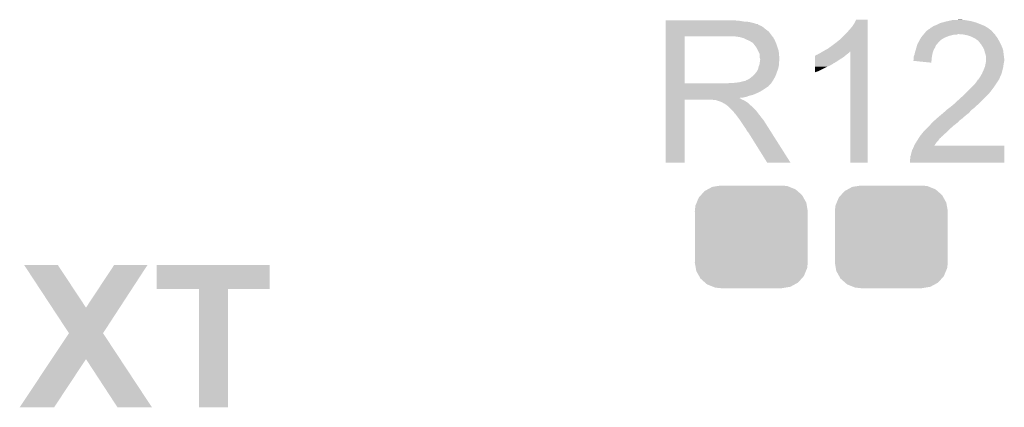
# Model space of a CAD drawing. Extents: x -4.5 to 27.4, y -3.9 to 53.4.
# Tile 31 of 47: x 3.4 to 10.1, y 30 to 32.7. Entities that reach past the tile are written whole.
import ezdxf

# ---------------------------------------------------------------- set-up
doc = ezdxf.new("R2010")
doc.units = 0
doc.layers.get('0').update_dxf_attribs({"linetype": 'CONTINUOUS'})
doc.layers.add('CAN_LIN_SBC_CLICK_V101_GTO', color=14, linetype='CONTINUOUS')
doc.layers.add('CAN_LIN_SBC_CLICK_V101_GTS', color=12, linetype='CONTINUOUS')

# ---------------------------------------------------------------- blocks, each defined once
blk = doc.blocks.new('CUSTOM_75')
for points in [[(-0.298526, 0.325596), (-0.268438, 0.342124), (0.30335, 0.325596), (0.2622, 0.342124)], [(-0.268438, 0.342124), (-0.233628, 0.347838), (0.2622, 0.342124), (0.247972, 0.347838)], [(-0.233628, 0.347838), (-0.20955, 0.35179), (0.247972, 0.347838), (0.20955, 0.35179)], [(-0.360486, 0.26887), (-0.34504, 0.286174), (0.357822, 0.26887), (0.348152, 0.286174)], [(-0.34504, 0.286174), (-0.320744, 0.31339), (0.348152, 0.286174), (0.317222, 0.31339)], [(-0.320744, 0.31339), (-0.298526, 0.325596), (0.317222, 0.31339), (0.30335, 0.325596)], [(-0.38735, 0.17526), (-0.383124, 0.213652), (0.38735, 0.17526), (0.380766, 0.213652)], [(-0.383124, 0.213652), (-0.37475, 0.234078), (0.380766, 0.213652), (0.377262, 0.234078)], [(-0.37475, 0.234078), (-0.360486, 0.26887), (0.377262, 0.234078), (0.357822, 0.26887)], [(-0.38608, 0.154124), (-0.38735, 0.17526), (0.38608, 0.154124), (0.38735, 0.17526)], [(-0.38608, -0.154124), (-0.38608, 0.154124), (0.38608, -0.154124), (0.38608, 0.154124)], [(-0.38735, -0.17526), (-0.38608, -0.154124), (0.38735, -0.17526), (0.38608, -0.154124)], [(-0.380764, -0.213652), (-0.38735, -0.17526), (0.383124, -0.213652), (0.38735, -0.17526)], [(-0.377262, -0.234078), (-0.380764, -0.213652), (0.374748, -0.234078), (0.383124, -0.213652)], [(-0.35782, -0.26887), (-0.377262, -0.234078), (0.360486, -0.26887), (0.374748, -0.234078)], [(-0.348152, -0.286174), (-0.35782, -0.26887), (0.345038, -0.286174), (0.360486, -0.26887)], [(-0.31722, -0.31339), (-0.348152, -0.286174), (0.320744, -0.31339), (0.345038, -0.286174)], [(-0.30335, -0.325596), (-0.31722, -0.31339), (0.298524, -0.325596), (0.320744, -0.31339)], [(-0.262198, -0.342124), (-0.30335, -0.325596), (0.268438, -0.342124), (0.298524, -0.325596)], [(-0.247972, -0.347838), (-0.262198, -0.342124), (0.233626, -0.347838), (0.268438, -0.342124)], [(-0.20955, -0.35179), (-0.247972, -0.347838), (0.20955, -0.35179), (0.233626, -0.347838)]]:
    blk.add_solid(points)

msp = doc.modelspace()

# ---------------------------------------------------------------- linework, layer by layer
at = {"layer": 'CAN_LIN_SBC_CLICK_V101_GTO'}
for points in [[(9.11606, 32.654242), (9.128762, 32.679618), (9.207498, 32.654242), (9.2075, 32.679618)], [(9.128762, 32.679618), (9.128774, 32.67964), (9.2075, 32.679618), (9.128774, 32.67964)], [(9.754868, 32.66948), (9.789162, 32.6771), (9.918702, 32.66948), (9.872982, 32.6771)], [(9.81202, 32.6771), (9.837418, 32.67964), (9.862822, 32.6771), (9.852662, 32.67964)], [(7.82322, 32.67202), (7.823222, 32.67456), (8.32866, 32.67202), (8.30072, 32.67456)], [(7.82322, 32.66694), (7.82322, 32.67202), (8.359138, 32.66694), (8.32866, 32.67202)], [(7.82322, 32.6644), (7.82322, 32.66694), (8.3947, 32.6644), (8.359138, 32.66694)], [(7.82322, 32.65678), (7.82322, 32.6644), (8.425178, 32.65678), (8.3947, 32.6644)], [(7.82322, 32.6517), (7.82322, 32.65678), (8.440422, 32.6517), (8.425178, 32.65678)], [(7.82322, 32.64916), (7.82322, 32.6517), (8.453122, 32.64916), (8.440422, 32.6517)], [(7.82322, 32.649138), (7.82322, 32.64916), (8.45566, 32.649138), (8.453122, 32.64916)], [(7.82322, 32.646614), (7.82322, 32.649138), (8.455674, 32.646614), (8.45566, 32.649138)], [(7.82322, 32.64154), (7.82322, 32.646614), (8.46582, 32.64154), (8.455674, 32.646614)], [(7.82322, 32.636458), (7.82322, 32.64154), (8.478522, 32.636458), (8.46582, 32.64154)], [(7.82322, 32.6263), (7.82322, 32.636458), (8.49376, 32.6263), (8.478522, 32.636458)], [(7.82322, 32.6136), (7.82322, 32.6263), (8.509, 32.6136), (8.49376, 32.6263)], [(7.82322, 32.598358), (7.82322, 32.6136), (8.529322, 32.598358), (8.509, 32.6136)], [(9.06526, 32.59074), (9.10082, 32.63138), (9.207498, 32.59074), (9.207498, 32.63138)], [(9.10082, 32.63138), (9.11606, 32.654242), (9.207498, 32.63138), (9.207498, 32.654242)], [(9.616446, 32.605986), (9.624064, 32.6136), (10.054832, 32.605986), (10.0457, 32.6136)], [(9.624064, 32.6136), (9.631682, 32.616144), (10.0457, 32.6136), (10.04214, 32.616144)], [(9.631682, 32.616144), (9.639304, 32.623762), (10.04214, 32.616144), (10.031476, 32.623762)], [(9.639304, 32.623762), (9.644378, 32.6263), (10.031476, 32.623762), (10.027922, 32.6263)], [(9.644378, 32.6263), (9.64946, 32.628842), (10.027922, 32.6263), (10.023474, 32.628842)], [(9.64946, 32.628842), (9.659622, 32.63646), (10.023474, 32.628842), (10.010142, 32.63646)], [(9.659622, 32.63646), (9.67486, 32.64154), (10.010142, 32.63646), (9.998288, 32.64154)], [(9.67486, 32.64154), (9.679938, 32.64408), (9.998288, 32.64154), (9.99236, 32.64408)], [(9.679938, 32.64408), (9.705342, 32.656782), (9.99236, 32.64408), (9.960608, 32.656782)], [(9.705342, 32.656782), (9.715496, 32.65932), (9.960608, 32.656782), (9.954262, 32.65932)], [(9.715496, 32.65932), (9.72566, 32.66186), (9.954262, 32.65932), (9.945372, 32.66186)], [(9.72566, 32.66186), (9.743438, 32.66694), (9.945372, 32.66186), (9.927592, 32.66694)], [(9.743438, 32.66694), (9.754868, 32.66948), (9.927592, 32.66694), (9.918702, 32.66948)], [(7.823212, 32.242782), (7.823218, 32.56532), (7.95274, 32.242782), (7.952742, 32.56532)], [(7.823218, 32.57804), (7.82322, 32.598358), (8.54456, 32.57804), (8.529322, 32.598358)], [(7.823218, 32.56534), (7.823218, 32.57804), (8.554438, 32.56534), (8.54456, 32.57804)], [(7.823218, 32.56532), (7.823218, 32.56534), (7.952742, 32.56532), (8.26008, 32.56534)], [(8.331202, 32.56026), (8.298182, 32.56534), (8.558388, 32.56026), (8.554438, 32.56534)], [(8.349842, 32.555176), (8.331202, 32.56026), (8.56234, 32.555176), (8.558388, 32.56026)], [(8.35914, 32.55264), (8.349842, 32.555176), (8.562344, 32.55264), (8.56234, 32.555176)], [(8.359152, 32.552634), (8.35914, 32.55264), (8.562344, 32.552634), (8.562344, 32.55264)], [(8.37946, 32.54248), (8.359152, 32.552634), (8.56996, 32.54248), (8.562344, 32.552634)], [(8.39724, 32.53486), (8.37946, 32.54248), (8.573008, 32.53486), (8.56996, 32.54248)], [(8.99414, 32.5247), (9.022078, 32.547558), (9.207496, 32.5247), (9.207496, 32.547558)], [(9.022078, 32.547558), (9.06526, 32.59074), (9.207496, 32.547558), (9.207498, 32.59074)], [(9.557434, 32.527242), (9.56564, 32.54248), (9.69518, 32.527242), (9.712596, 32.54248)], [(9.56564, 32.54248), (9.56709, 32.54502), (9.712596, 32.54248), (9.7155, 32.54502)], [(9.56709, 32.54502), (9.574348, 32.55772), (9.7155, 32.54502), (9.738358, 32.55772)], [(9.574348, 32.55772), (9.5758, 32.560258), (9.738358, 32.55772), (9.744704, 32.560258)], [(9.5758, 32.560258), (9.58215, 32.567878), (9.744704, 32.560258), (9.763758, 32.567878)], [(9.58215, 32.567878), (9.59062, 32.57804), (9.763758, 32.567878), (9.804398, 32.57804)], [(9.59062, 32.57804), (9.592736, 32.580578), (9.819636, 32.57804), (9.827258, 32.580578)], [(9.592736, 32.58058), (9.601204, 32.590738), (10.07872, 32.58058), (10.068562, 32.590738)], [(9.592736, 32.580578), (9.592736, 32.58058), (9.827258, 32.580578), (9.834882, 32.58058)], [(9.601204, 32.590738), (9.60755, 32.598352), (10.068562, 32.590738), (10.063484, 32.598352)], [(9.60755, 32.598352), (9.607556, 32.59836), (10.063484, 32.598352), (10.060962, 32.59836)], [(9.607556, 32.59836), (9.609666, 32.600892), (10.060962, 32.59836), (10.06094, 32.600892)], [(9.609666, 32.600892), (9.613908, 32.60598), (10.06094, 32.600892), (10.05484, 32.60598)], [(9.613908, 32.60598), (9.616446, 32.605986), (10.05484, 32.60598), (10.054832, 32.605986)], [(9.86536, 32.57804), (9.834882, 32.58058), (10.08126, 32.57804), (10.07872, 32.58058)], [(9.86538, 32.578036), (9.86536, 32.57804), (10.081262, 32.578036), (10.08126, 32.57804)], [(9.890758, 32.57296), (9.86538, 32.578036), (10.083802, 32.57296), (10.081262, 32.578036)], [(9.905998, 32.56788), (9.890758, 32.57296), (10.086342, 32.56788), (10.083802, 32.57296)], [(9.913618, 32.56534), (9.905998, 32.56788), (10.088882, 32.56534), (10.086342, 32.56788)], [(9.923782, 32.560258), (9.913618, 32.56534), (10.093962, 32.560258), (10.088882, 32.56534)], [(9.949178, 32.54756), (9.923782, 32.560258), (10.10158, 32.54756), (10.093962, 32.560258)], [(9.95934, 32.53994), (9.949178, 32.54756), (10.105738, 32.53994), (10.10158, 32.54756)], [(8.40571, 32.52978), (8.39724, 32.53486), (8.57504, 32.52978), (8.573008, 32.53486)], [(8.40994, 32.527242), (8.40571, 32.52978), (8.576128, 32.527242), (8.57504, 32.52978)], [(8.417564, 32.52216), (8.40994, 32.527242), (8.578306, 32.52216), (8.576128, 32.527242)], [(8.420104, 32.522152), (8.417564, 32.52216), (8.57831, 32.522152), (8.578306, 32.52216)], [(8.42772, 32.512), (8.420104, 32.522152), (8.58266, 32.512), (8.57831, 32.522152)], [(8.43534, 32.50184), (8.42772, 32.512), (8.586048, 32.50184), (8.58266, 32.512)], [(8.444412, 32.48914), (8.43534, 32.50184), (8.59028, 32.48914), (8.586048, 32.50184)], [(8.44804, 32.484058), (8.444412, 32.48914), (8.591806, 32.484058), (8.59028, 32.48914)], [(8.4582, 32.463738), (8.44804, 32.484058), (8.5979, 32.463738), (8.591806, 32.484058)], [(8.90778, 32.46628), (8.935722, 32.48152), (9.207494, 32.46628), (9.207494, 32.48152)], [(8.935722, 32.48152), (8.96366, 32.50184), (9.207494, 32.48152), (9.207496, 32.50184)], [(8.96366, 32.50184), (8.99414, 32.5247), (9.207496, 32.50184), (9.207496, 32.5247)], [(9.536852, 32.471358), (9.5377, 32.4739), (9.659618, 32.471358), (9.66107, 32.4739)], [(9.5377, 32.4739), (9.542052, 32.489138), (9.66107, 32.4739), (9.66978, 32.489138)], [(9.542052, 32.489138), (9.547132, 32.506916), (9.66978, 32.489138), (9.677398, 32.506916)], [(9.547132, 32.506916), (9.54786, 32.509462), (9.677398, 32.506916), (9.679942, 32.509462)], [(9.54786, 32.509462), (9.55196, 32.517078), (9.679942, 32.509462), (9.687558, 32.517078)], [(9.55196, 32.517078), (9.556064, 32.5247), (9.687558, 32.517078), (9.69264, 32.5247)], [(9.556064, 32.5247), (9.557434, 32.527242), (9.69264, 32.5247), (9.69518, 32.527242)], [(9.966956, 32.53486), (9.95934, 32.53994), (10.108508, 32.53486), (10.105738, 32.53994)], [(9.969498, 32.529784), (9.966956, 32.53486), (10.111278, 32.529784), (10.108508, 32.53486)], [(9.97821, 32.519622), (9.969498, 32.529784), (10.11682, 32.519622), (10.111278, 32.529784)], [(9.98474, 32.512002), (9.97821, 32.519622), (10.120338, 32.512002), (10.11682, 32.519622)], [(9.99744, 32.491678), (9.98474, 32.512002), (10.12972, 32.491678), (10.120338, 32.512002)], [(9.99998, 32.4866), (9.99744, 32.491678), (10.132062, 32.4866), (10.12972, 32.491678)], [(10.0076, 32.471362), (9.99998, 32.4866), (10.136414, 32.471362), (10.132062, 32.4866)], [(8.46582, 32.448496), (8.4582, 32.463738), (8.599426, 32.448496), (8.5979, 32.463738)], [(8.467272, 32.43834), (8.46582, 32.448496), (8.60044, 32.43834), (8.599426, 32.448496)], [(8.46836, 32.430718), (8.467272, 32.43834), (8.601076, 32.430718), (8.60044, 32.43834)], [(8.468362, 32.418018), (8.46836, 32.430718), (8.602134, 32.418018), (8.601076, 32.430718)], [(8.4709, 32.410396), (8.468362, 32.418018), (8.60277, 32.410396), (8.602134, 32.418018)], [(8.469446, 32.397696), (8.4709, 32.40786), (8.602978, 32.397696), (8.602978, 32.40786)], [(8.4709, 32.407862), (8.4709, 32.410396), (8.60298, 32.407862), (8.60277, 32.410396)], [(8.4709, 32.40786), (8.4709, 32.407862), (8.602978, 32.40786), (8.60298, 32.407862)], [(8.846834, 32.39516), (8.846836, 32.4104), (8.999222, 32.39516), (9.02208, 32.4104)], [(8.846836, 32.4104), (8.84684, 32.4231), (9.02208, 32.4104), (9.042398, 32.4231)], [(8.84684, 32.4231), (8.846842, 32.43326), (9.042398, 32.4231), (9.05459, 32.43326)], [(8.846842, 32.43326), (8.849366, 32.433266), (9.05459, 32.43326), (9.054598, 32.433266)], [(8.849366, 32.433266), (8.8519, 32.4358), (9.054598, 32.433266), (9.05764, 32.4358)], [(8.8519, 32.4358), (8.851904, 32.435802), (9.05764, 32.4358), (9.057642, 32.435802)], [(8.851904, 32.435802), (8.856982, 32.43834), (9.057642, 32.435802), (9.060814, 32.43834)], [(8.856982, 32.43834), (8.864604, 32.440882), (9.060814, 32.43834), (9.063992, 32.440882)], [(8.864604, 32.440882), (8.872222, 32.44596), (9.063992, 32.440882), (9.07034, 32.44596)], [(8.872222, 32.44596), (8.882378, 32.45104), (9.07034, 32.44596), (9.077112, 32.45104)], [(8.882378, 32.45104), (8.886608, 32.453578), (9.077112, 32.45104), (9.080498, 32.453578)], [(8.886608, 32.453578), (8.899298, 32.461192), (9.080498, 32.453578), (9.085576, 32.461192)], [(8.899298, 32.461192), (8.899312, 32.4612), (9.085576, 32.461192), (9.088098, 32.4612)], [(8.899312, 32.4612), (8.90778, 32.46628), (9.207494, 32.4612), (9.207494, 32.46628)], [(9.08812, 31.699222), (9.088098, 32.4612), (9.207478, 31.699222), (9.207494, 32.4612)], [(9.52246, 32.420562), (9.525002, 32.430722), (9.647766, 32.420562), (9.64946, 32.430722)], [(9.52246, 32.415482), (9.52246, 32.420562), (9.64692, 32.415482), (9.647766, 32.420562)], [(9.52246, 32.402784), (9.52246, 32.415482), (9.645852, 32.402784), (9.64692, 32.415482)], [(9.525002, 32.430722), (9.53008, 32.443422), (9.64946, 32.430722), (9.651576, 32.443422)], [(9.53008, 32.443422), (9.530502, 32.44596), (9.651576, 32.443422), (9.652, 32.44596)], [(9.530502, 32.44596), (9.532622, 32.458662), (9.652, 32.44596), (9.655808, 32.458662)], [(9.532622, 32.458662), (9.536852, 32.471358), (9.655808, 32.458662), (9.659618, 32.471358)], [(10.008238, 32.468818), (10.0076, 32.471362), (10.13714, 32.468818), (10.136414, 32.471362)], [(10.012682, 32.45104), (10.008238, 32.468818), (10.139364, 32.45104), (10.13714, 32.468818)], [(10.017758, 32.4358), (10.012682, 32.45104), (10.141268, 32.4358), (10.139364, 32.45104)], [(10.0203, 32.423102), (10.017758, 32.4358), (10.142856, 32.423102), (10.141268, 32.4358)], [(10.01903, 32.397698), (10.020046, 32.407858), (10.14476, 32.397698), (10.14476, 32.407858)], [(10.020046, 32.407858), (10.0203, 32.410398), (10.14476, 32.407858), (10.144444, 32.410398)], [(10.0203, 32.410398), (10.0203, 32.423102), (10.144444, 32.410398), (10.142856, 32.423102)], [(8.453118, 32.334198), (8.458198, 32.346898), (8.590738, 32.334198), (8.595356, 32.346898)], [(8.458198, 32.3469), (8.46074, 32.359598), (8.595358, 32.3469), (8.597898, 32.359598)], [(8.458198, 32.346898), (8.458198, 32.3469), (8.595356, 32.346898), (8.595358, 32.3469)], [(8.46074, 32.359598), (8.465818, 32.372298), (8.597898, 32.359598), (8.60044, 32.372298)], [(8.465818, 32.372298), (8.46872, 32.392616), (8.60044, 32.372298), (8.60044, 32.392616)], [(8.46872, 32.392616), (8.469446, 32.397696), (8.60044, 32.392616), (8.602978, 32.397696)], [(8.84682, 32.32658), (8.846826, 32.35706), (8.869678, 32.32658), (8.93064, 32.35706)], [(8.846826, 32.35706), (8.846828, 32.36468), (8.93064, 32.35706), (8.948418, 32.36468)], [(8.846828, 32.36468), (8.84683, 32.3723), (8.948418, 32.36468), (8.961122, 32.3723)], [(8.84683, 32.37992), (8.846834, 32.39516), (8.973816, 32.37992), (8.999222, 32.39516)], [(8.84683, 32.379898), (8.84683, 32.37992), (8.97128, 32.379898), (8.973816, 32.37992)], [(8.84683, 32.377374), (8.84683, 32.379898), (8.971266, 32.377374), (8.97128, 32.379898)], [(8.84683, 32.3723), (8.84683, 32.377374), (8.961122, 32.3723), (8.971266, 32.377374)], [(9.519934, 32.397726), (9.52246, 32.402784), (9.645426, 32.397726), (9.645852, 32.402784)], [(9.644358, 32.385002), (9.519934, 32.397726), (9.644358, 32.385002), (9.645426, 32.397726)], [(10.00252, 32.3342), (10.010646, 32.35452), (10.132058, 32.3342), (10.13714, 32.35452)], [(10.010646, 32.35452), (10.01268, 32.359602), (10.13714, 32.35452), (10.137866, 32.359602)], [(10.01268, 32.359602), (10.01522, 32.3723), (10.137866, 32.359602), (10.13968, 32.3723)], [(10.01522, 32.3723), (10.01776, 32.384998), (10.13968, 32.3723), (10.141796, 32.384998)], [(10.01776, 32.384998), (10.018014, 32.38754), (10.141796, 32.384998), (10.14222, 32.38754)], [(10.018014, 32.38754), (10.01903, 32.397698), (10.14222, 32.38754), (10.14476, 32.397698)], [(8.384538, 32.26816), (8.394698, 32.273238), (8.561706, 32.26816), (8.564668, 32.273238)], [(8.394698, 32.273238), (8.416922, 32.291018), (8.564668, 32.273238), (8.57504, 32.291018)], [(8.416922, 32.291018), (8.420098, 32.293558), (8.57504, 32.291018), (8.575962, 32.293558)], [(8.420098, 32.293558), (8.4328, 32.30626), (8.575962, 32.293558), (8.58058, 32.30626)], [(8.4328, 32.30626), (8.442958, 32.318958), (8.58058, 32.30626), (8.585198, 32.318958)], [(8.442958, 32.318958), (8.445498, 32.3215), (8.585198, 32.318958), (8.586122, 32.3215)], [(8.445498, 32.3215), (8.44804, 32.326578), (8.586122, 32.3215), (8.587968, 32.326578)], [(8.44804, 32.326578), (8.453118, 32.334198), (8.587968, 32.326578), (8.590738, 32.334198)], [(8.84682, 32.31899), (8.84682, 32.32658), (8.84682, 32.31899), (8.869678, 32.32658)], [(9.968228, 32.270698), (9.972042, 32.278322), (10.109198, 32.270698), (10.112248, 32.278322)], [(9.972042, 32.278322), (9.975426, 32.2834), (10.112248, 32.278322), (10.11428, 32.2834)], [(9.975426, 32.2834), (9.980502, 32.291016), (10.11428, 32.2834), (10.11682, 32.291016)], [(9.980502, 32.291016), (9.982198, 32.293558), (10.11682, 32.291016), (10.119354, 32.293558)], [(9.982198, 32.29356), (9.99236, 32.311342), (10.119356, 32.29356), (10.126026, 32.311342)], [(9.982198, 32.293558), (9.982198, 32.29356), (10.119354, 32.293558), (10.119356, 32.29356)], [(9.99236, 32.311342), (9.993486, 32.313878), (10.126026, 32.311342), (10.126978, 32.313878)], [(9.993486, 32.313878), (10.00252, 32.3342), (10.126978, 32.313878), (10.132058, 32.3342)], [(7.82321, 32.23006), (7.823212, 32.232594), (8.534378, 32.23006), (8.5344, 32.232594)], [(7.82321, 32.230046), (7.82321, 32.23006), (8.531854, 32.230046), (8.534378, 32.23006)], [(7.82321, 32.22498), (7.82321, 32.230046), (8.529316, 32.22498), (8.531854, 32.230046)], [(7.82321, 32.20974), (7.82321, 32.22498), (8.50646, 32.20974), (8.529316, 32.22498)], [(7.82321, 32.202118), (7.82321, 32.20974), (8.496298, 32.202118), (8.50646, 32.20974)], [(7.823212, 32.24276), (7.823212, 32.242782), (8.242298, 32.24276), (7.95274, 32.242782)], [(7.823212, 32.232594), (7.823212, 32.24276), (8.5344, 32.232594), (8.54456, 32.24276)], [(8.242298, 32.24276), (8.260064, 32.245298), (8.54456, 32.24276), (8.547098, 32.245298)], [(8.260064, 32.245298), (8.26008, 32.2453), (8.547098, 32.245298), (8.547098, 32.2453)], [(8.280398, 32.2453), (8.326118, 32.25038), (8.547098, 32.2453), (8.550486, 32.25038)], [(8.326118, 32.25038), (8.366758, 32.26054), (8.550486, 32.25038), (8.557262, 32.26054)], [(8.369296, 32.26054), (8.376916, 32.265618), (8.557262, 32.26054), (8.560224, 32.265618)], [(8.376916, 32.265618), (8.384538, 32.26816), (8.560224, 32.265618), (8.561706, 32.26816)], [(9.90092, 32.19704), (9.92124, 32.21736), (10.0584, 32.19704), (10.07364, 32.21736)], [(9.92124, 32.21736), (9.93902, 32.23514), (10.07364, 32.21736), (10.085492, 32.23514)], [(9.93902, 32.23514), (9.95172, 32.25038), (10.085492, 32.23514), (10.095652, 32.25038)], [(9.95172, 32.25038), (9.96188, 32.265624), (10.095652, 32.25038), (10.105814, 32.265624)], [(9.96188, 32.265624), (9.961902, 32.26816), (10.105814, 32.265624), (10.107506, 32.26816)], [(9.961902, 32.26816), (9.966966, 32.268174), (10.107506, 32.26816), (10.107514, 32.268174)], [(9.966966, 32.268174), (9.968228, 32.270698), (10.107514, 32.268174), (10.109198, 32.270698)], [(7.823208, 32.141158), (7.82321, 32.143666), (8.331204, 32.141158), (8.328692, 32.143666)], [(7.823208, 32.138618), (7.823208, 32.141158), (8.336282, 32.138618), (8.331204, 32.141158)], [(7.823208, 32.13354), (7.823208, 32.138618), (8.3439, 32.13354), (8.336282, 32.138618)], [(7.82321, 32.18688), (7.82321, 32.202118), (8.4709, 32.18688), (8.496298, 32.202118)], [(7.82321, 32.17926), (7.82321, 32.18688), (8.45566, 32.17926), (8.4709, 32.18688)], [(7.82321, 32.16402), (7.82321, 32.17926), (8.420098, 32.16402), (8.45566, 32.17926)], [(7.82321, 32.158938), (7.82321, 32.16402), (8.397238, 32.158938), (8.420098, 32.16402)], [(7.82321, 32.15132), (7.82321, 32.158938), (8.376918, 32.15132), (8.397238, 32.158938)], [(7.82321, 32.14624), (7.82321, 32.15132), (8.354058, 32.14624), (8.376918, 32.15132)], [(7.82321, 32.143666), (7.82321, 32.14624), (8.328692, 32.143666), (8.354058, 32.14624)], [(9.83488, 32.13354), (9.87044, 32.16656), (9.99998, 32.13354), (10.033, 32.16656)], [(9.87044, 32.16656), (9.87552, 32.17164), (10.033, 32.16656), (10.03808, 32.17164)], [(9.87552, 32.17164), (9.90092, 32.19704), (10.03808, 32.17164), (10.0584, 32.19704)], [(7.8232, 31.699222), (7.823208, 32.130978), (7.952718, 31.699222), (7.95274, 32.130978)], [(7.823208, 32.131), (7.823208, 32.13354), (8.350252, 32.131), (8.3439, 32.13354)], [(7.823208, 32.130978), (7.823208, 32.131), (7.95274, 32.130978), (8.145778, 32.131)], [(8.155938, 32.12846), (8.145778, 32.131), (8.356602, 32.12846), (8.350252, 32.131)], [(8.171174, 32.125926), (8.168634, 32.12846), (8.360826, 32.125926), (8.356602, 32.12846)], [(8.173716, 32.12592), (8.171174, 32.125926), (8.360836, 32.12592), (8.360826, 32.125926)], [(8.204198, 32.11576), (8.173716, 32.12592), (8.377768, 32.11576), (8.360836, 32.12592)], [(8.209278, 32.11322), (8.204198, 32.11576), (8.382, 32.11322), (8.377768, 32.11576)], [(8.214358, 32.11068), (8.209278, 32.11322), (8.385176, 32.11068), (8.382, 32.11322)], [(8.221978, 32.105602), (8.214358, 32.11068), (8.391524, 32.105602), (8.385176, 32.11068)], [(8.227056, 32.103062), (8.221978, 32.105602), (8.394698, 32.103062), (8.391524, 32.105602)], [(8.229594, 32.10306), (8.227056, 32.103062), (8.3947, 32.10306), (8.394698, 32.103062)], [(8.23214, 32.100522), (8.229594, 32.10306), (8.397238, 32.100522), (8.3947, 32.10306)], [(8.2423, 32.0929), (8.23214, 32.100522), (8.40486, 32.0929), (8.397238, 32.100522)], [(8.245476, 32.09036), (8.2423, 32.0929), (8.4074, 32.09036), (8.40486, 32.0929)], [(8.251828, 32.085278), (8.245476, 32.09036), (8.415022, 32.085278), (8.4074, 32.09036)], [(8.254998, 32.082742), (8.251828, 32.085278), (8.417558, 32.082742), (8.415022, 32.085278)], [(8.277862, 32.059878), (8.254998, 32.082742), (8.44042, 32.059878), (8.417558, 32.082742)], [(9.753602, 32.06496), (9.767146, 32.07512), (9.92547, 32.06496), (9.939018, 32.07512)], [(9.767146, 32.07512), (9.77392, 32.0802), (9.939018, 32.07512), (9.944098, 32.0802)], [(9.77392, 32.0802), (9.78662, 32.09036), (9.944098, 32.0802), (9.954258, 32.09036)], [(9.78662, 32.09036), (9.786622, 32.090362), (9.954258, 32.09036), (9.954262, 32.090362)], [(9.786622, 32.090362), (9.801858, 32.103058), (9.954262, 32.090362), (9.969496, 32.103058)], [(9.801858, 32.103058), (9.80186, 32.10306), (9.969496, 32.103058), (9.9695, 32.10306)], [(9.80186, 32.10306), (9.8171, 32.1183), (9.9695, 32.10306), (9.98474, 32.1183)], [(9.8171, 32.1183), (9.83488, 32.13354), (9.98474, 32.1183), (9.99998, 32.13354)], [(8.285478, 32.05226), (8.277862, 32.059878), (8.446136, 32.05226), (8.44042, 32.059878)], [(8.293098, 32.0421), (8.285478, 32.05226), (8.453756, 32.0421), (8.446136, 32.05226)], [(8.29437, 32.03956), (8.293098, 32.0421), (8.45566, 32.03956), (8.453756, 32.0421)], [(8.295634, 32.037034), (8.29437, 32.03956), (8.457626, 32.037034), (8.45566, 32.03956)], [(8.29817, 32.03702), (8.295634, 32.037034), (8.457636, 32.03702), (8.457626, 32.037034)], [(8.313416, 32.0167), (8.29817, 32.03702), (8.47344, 32.0167), (8.457636, 32.03702)], [(8.32866, 31.99638), (8.313416, 32.0167), (8.489696, 31.99638), (8.47344, 32.0167)], [(9.671558, 31.99384), (9.679932, 32.001454), (9.84504, 31.99384), (9.852654, 32.001454)], [(9.679932, 32.001454), (9.67994, 32.00146), (9.852654, 32.001454), (9.855194, 32.00146)], [(9.67994, 32.00146), (9.703954, 32.02178), (9.855194, 32.00146), (9.87806, 32.02178)], [(9.703954, 32.02178), (9.71296, 32.0294), (9.87806, 32.02178), (9.887856, 32.0294)], [(9.71296, 32.0294), (9.72481, 32.039558), (9.887856, 32.0294), (9.900918, 32.039558)], [(9.72481, 32.039558), (9.74852, 32.059878), (9.900918, 32.039558), (9.918696, 32.059878)], [(9.74852, 32.059878), (9.748522, 32.05988), (9.918696, 32.059878), (9.918698, 32.05988)], [(9.748522, 32.05988), (9.753602, 32.06496), (9.918698, 32.05988), (9.92547, 32.06496)], [(8.332048, 31.991298), (8.32866, 31.99638), (8.49376, 31.991298), (8.489696, 31.99638)], [(8.350674, 31.96336), (8.332048, 31.991298), (8.51154, 31.96336), (8.49376, 31.991298)], [(8.35914, 31.95066), (8.350674, 31.96336), (8.519598, 31.95066), (8.51154, 31.96336)], [(8.37184, 31.932882), (8.35914, 31.95066), (8.530878, 31.932882), (8.519598, 31.95066)], [(9.61136, 31.93288), (9.63168, 31.9532), (9.77392, 31.93288), (9.79678, 31.9532)], [(9.63168, 31.9532), (9.647484, 31.97098), (9.79678, 31.9532), (9.81964, 31.97098)], [(9.647484, 31.97098), (9.652, 31.97606), (9.81964, 31.97098), (9.826412, 31.97606)], [(9.652, 31.97606), (9.65479, 31.978598), (9.826412, 31.97606), (9.829798, 31.978598)], [(9.65479, 31.978598), (9.665966, 31.988758), (9.829798, 31.978598), (9.837418, 31.988758)], [(9.665966, 31.988758), (9.671558, 31.99384), (9.837418, 31.988758), (9.84504, 31.99384)], [(8.382, 31.915098), (8.37184, 31.932882), (8.542162, 31.915098), (8.530878, 31.932882)], [(8.384538, 31.910026), (8.382, 31.915098), (8.54538, 31.910026), (8.542162, 31.915098)], [(8.389614, 31.907482), (8.384538, 31.910026), (8.546994, 31.907482), (8.54538, 31.910026)], [(8.392162, 31.9024), (8.389614, 31.907482), (8.550218, 31.9024), (8.546994, 31.907482)], [(8.519158, 31.69921), (8.392162, 31.9024), (8.679134, 31.69921), (8.550218, 31.9024)], [(9.55548, 31.8643), (9.557172, 31.866838), (9.701106, 31.8643), (9.702798, 31.866838)], [(9.557172, 31.866838), (9.56056, 31.87192), (9.702798, 31.866838), (9.710416, 31.87192)], [(9.56056, 31.87192), (9.563936, 31.876986), (9.710416, 31.87192), (9.712954, 31.876986)], [(9.563936, 31.876986), (9.563946, 31.877), (9.712954, 31.876986), (9.715494, 31.877)], [(9.563946, 31.877), (9.57072, 31.88716), (9.715494, 31.877), (9.725656, 31.88716)], [(9.57072, 31.88716), (9.574784, 31.892242), (9.725656, 31.88716), (9.73074, 31.892242)], [(9.574784, 31.892242), (9.589008, 31.91002), (9.73074, 31.892242), (9.75106, 31.91002)], [(9.589008, 31.91002), (9.59104, 31.91256), (9.75106, 31.91002), (9.7536, 31.91256)], [(9.59104, 31.91256), (9.61136, 31.93288), (9.7536, 31.91256), (9.77392, 31.93288)], [(9.51738, 31.79318), (9.52246, 31.80588), (10.144754, 31.79318), (10.144758, 31.80588)], [(9.52246, 31.80588), (9.526804, 31.816018), (10.144758, 31.80588), (10.14476, 31.816018)], [(9.526804, 31.816018), (9.526814, 31.81604), (10.14476, 31.816018), (9.664742, 31.81604)], [(9.526814, 31.81604), (9.530082, 31.82366), (9.664742, 31.81604), (9.669808, 31.82366)], [(9.530082, 31.82366), (9.539606, 31.8389), (9.669808, 31.82366), (9.67994, 31.8389)], [(9.539606, 31.8389), (9.545954, 31.84906), (9.67994, 31.8389), (9.690098, 31.84906)], [(9.545954, 31.84906), (9.552304, 31.85922), (9.690098, 31.84906), (9.69772, 31.85922)], [(9.552304, 31.85922), (9.55548, 31.8643), (9.69772, 31.85922), (9.701106, 31.8643)], [(9.4996, 31.727142), (9.499602, 31.739844), (10.144742, 31.727142), (10.144744, 31.739844)], [(9.499602, 31.739844), (9.50468, 31.752542), (10.144744, 31.739844), (10.144748, 31.752542)], [(9.50468, 31.752542), (9.507222, 31.767782), (10.144748, 31.752542), (10.14475, 31.767782)], [(9.507222, 31.767782), (9.5123, 31.783024), (10.14475, 31.767782), (10.144752, 31.783024)], [(9.5123, 31.783024), (9.512304, 31.785566), (10.144752, 31.783024), (10.144754, 31.785566)], [(9.512304, 31.785566), (9.51738, 31.79318), (10.144754, 31.785566), (10.144754, 31.79318)], [(7.952718, 31.6992), (7.8232, 31.699222), (7.952718, 31.6992), (7.952718, 31.699222)], [(8.67914, 31.6992), (8.679134, 31.69921), (8.67914, 31.6992), (8.519158, 31.69921)], [(9.207478, 31.6992), (9.08812, 31.699222), (9.207478, 31.6992), (9.207478, 31.699222)], [(9.49706, 31.714442), (9.4996, 31.727142), (10.14474, 31.714442), (10.144742, 31.727142)], [(9.49706, 31.699222), (9.49706, 31.714442), (10.144738, 31.699222), (10.14474, 31.714442)], [(10.144738, 31.6992), (9.49706, 31.699222), (10.144738, 31.6992), (10.144738, 31.699222)], [(3.423968, 30.998152), (3.423962, 30.99816), (3.655064, 30.998152), (3.423962, 30.99816)], [(3.616008, 30.706086), (3.423968, 30.998152), (3.848118, 30.706086), (3.655064, 30.998152)], [(3.848118, 30.706086), (4.041126, 30.998126), (4.079266, 30.706086), (4.269718, 30.998126)], [(4.041126, 30.998126), (4.04115, 30.99816), (4.269718, 30.998126), (4.04115, 30.99816)], [(4.33324, 30.833082), (4.33326, 30.998138), (5.107918, 30.833082), (5.10794, 30.998138)], [(4.33326, 30.998138), (4.333262, 30.99816), (5.10794, 30.998138), (4.333262, 30.99816)], [(4.622778, 30.83306), (4.33324, 30.833082), (5.107918, 30.83306), (5.107918, 30.833082)], [(4.62278, 30.833038), (4.622778, 30.83306), (4.82092, 30.833038), (5.107918, 30.83306)], [(4.6228, 30.022822), (4.62278, 30.833038), (4.820898, 30.022822), (4.82092, 30.833038)], [(3.731252, 30.530812), (3.616008, 30.706086), (3.964964, 30.530812), (4.079266, 30.706086)], [(3.612994, 30.352974), (3.731234, 30.530786), (4.08229, 30.352974), (3.964948, 30.530786)], [(3.731234, 30.530786), (3.731252, 30.530812), (3.964948, 30.530786), (3.964964, 30.530812)], [(3.393464, 30.022836), (3.612994, 30.352974), (3.629672, 30.022836), (3.848082, 30.352974)], [(4.063996, 30.02281), (3.848082, 30.352974), (4.300172, 30.02281), (4.08229, 30.352974)], [(3.62965, 30.0228), (3.393464, 30.022836), (3.62965, 30.0228), (3.629672, 30.022836)], [(4.300178, 30.0228), (4.300172, 30.02281), (4.300178, 30.0228), (4.063996, 30.02281)], [(4.820898, 30.0228), (4.6228, 30.022822), (4.820898, 30.0228), (4.820898, 30.022822)]]:
    msp.add_solid(points, dxfattribs=at)

# ---------------------------------------------------------------- block references
at = {"layer": 'CAN_LIN_SBC_CLICK_V101_GTS'}
for p in [(8.40994, 31.1912), (9.37006, 31.1912)]:
    msp.add_blockref('CUSTOM_75', p, dxfattribs=at)

doc.saveas('drawing.dxf')
